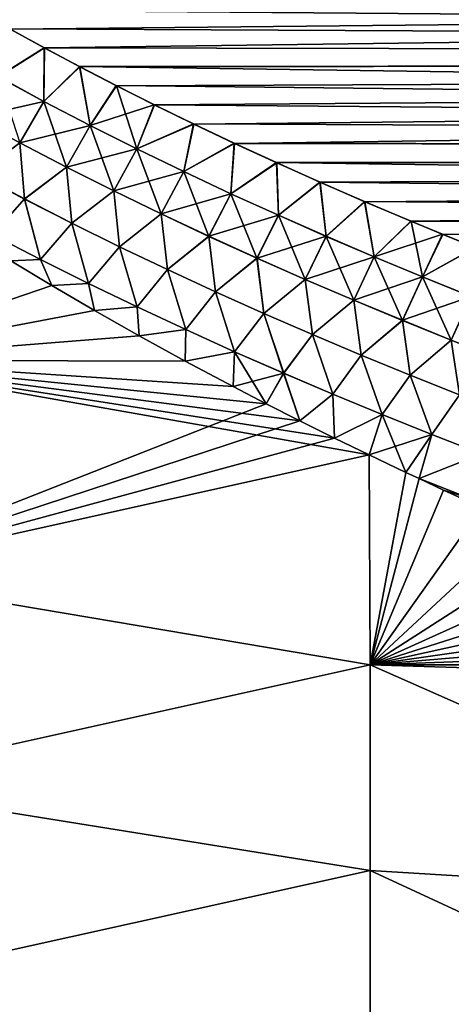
# Model space of a CAD drawing. Header units: metres. Extents: x -61 to 49, y -32 to 32.
# Tile 108 of 256: x 11.77 to 13.92, y -8.49 to -3.58. Entities that reach past the tile are written whole.
import ezdxf

# ---------------------------------------------------------------- set-up
doc = ezdxf.new("R2010")
doc.units = ezdxf.units.M
doc.layers.add('solid_K_27_40_10_000Y34', color=7, linetype='CONTINUOUS')

msp = doc.modelspace()

# ---------------------------------------------------------------- linework, layer by layer
at = {"layer": 'solid_K_27_40_10_000Y34'}
for points in [[(42.942265, -3.311549, -20.530529), (42.852791, -3.782168, -20.622059), (11.243661, -3.349694, -19.430775)], [(42.942299, -3.311345, 20.530491), (11.557972, -3.535367, 19.477951), (11.722782, -3.628571, 19.502645)], [(42.942299, -3.311345, 20.530491), (11.722782, -3.628571, 19.502645), (11.893637, -3.722295, 19.528173)], [(42.852829, -3.781986, 20.622021), (42.942299, -3.311345, 20.530491), (11.893637, -3.722295, 19.528173)], [(42.852791, -3.782168, -20.622059), (11.397275, -3.441799, -19.453844), (11.243661, -3.349694, -19.430775)], [(42.852791, -3.782168, -20.622059), (11.556407, -3.534469, -19.477716), (11.397275, -3.441799, -19.453844)], [(42.852791, -3.782168, -20.622059), (11.7212, -3.62769, -19.502409), (11.556407, -3.534469, -19.477716)], [(11.662467, -3.865767, 19.535351), (11.893637, -3.722295, 19.528173), (11.722782, -3.628571, 19.502645)], [(11.662584, -3.865583, -19.535343), (11.7212, -3.62769, -19.502409), (11.892038, -3.721432, -19.527935)], [(42.852791, -3.782168, -20.622059), (11.892038, -3.721432, -19.527935), (11.7212, -3.62769, -19.502409)], [(11.891233, -3.989197, 19.57091), (11.893637, -3.722295, 19.528173), (11.662467, -3.865767, 19.535351)], [(11.891353, -3.989002, -19.5709), (11.662584, -3.865583, -19.535343), (11.892038, -3.721432, -19.527935)], [(11.891233, -3.989197, 19.57091), (12.07091, -3.816508, 19.554552), (11.893637, -3.722295, 19.528173)], [(11.891353, -3.989002, -19.5709), (11.892038, -3.721432, -19.527935), (12.069296, -3.815662, -19.554312)], [(42.852791, -3.782168, -20.622059), (12.069296, -3.815662, -19.554312), (11.892038, -3.721432, -19.527935)], [(42.852829, -3.781986, 20.622021), (11.893637, -3.722295, 19.528173), (12.07091, -3.816508, 19.554552)], [(12.121965, -4.109103, 19.606621), (12.07091, -3.816508, 19.554552), (11.891233, -3.989197, 19.57091)], [(12.122087, -4.108896, -19.606607), (11.891353, -3.989002, -19.5709), (12.069296, -3.815662, -19.554312)], [(42.852791, -3.782168, -20.622059), (42.75079, -4.251881, -20.72611), (12.069296, -3.815662, -19.554312)], [(42.75079, -4.251881, -20.72611), (12.252652, -3.9104, -19.581545), (12.069296, -3.815662, -19.554312)], [(12.122087, -4.108896, -19.606607), (12.069296, -3.815662, -19.554312), (12.252652, -3.9104, -19.581545)], [(42.852829, -3.781986, 20.622021), (12.07091, -3.816508, 19.554552), (12.25428, -3.911228, 19.581787)], [(12.121965, -4.109103, 19.606621), (12.25428, -3.911228, 19.581787), (12.07091, -3.816508, 19.554552)], [(42.852829, -3.781986, 20.622021), (12.25428, -3.911228, 19.581787), (12.443772, -4.006448, 19.609884)], [(42.852829, -3.781986, 20.622021), (12.443772, -4.006448, 19.609884), (12.639822, -4.102132, 19.638865)], [(42.852829, -3.781986, 20.622021), (12.639822, -4.102132, 19.638865), (12.842864, -4.198244, 19.668743)], [(42.750828, -4.251721, 20.726072), (42.852829, -3.781986, 20.622021), (12.842864, -4.198244, 19.668743)], [(11.538527, -4.069895, -19.530052), (11.662584, -3.865583, -19.535343), (11.891353, -3.989002, -19.5709)], [(11.891233, -3.989197, 19.57091), (11.662467, -3.865767, 19.535351), (11.770409, -4.195474, 19.567539)], [(12.354488, -4.225688, 19.642452), (12.25428, -3.911228, 19.581787), (12.121965, -4.109103, 19.606621)], [(12.122087, -4.108896, -19.606607), (12.252652, -3.9104, -19.581545), (12.442131, -4.005637, -19.609642)], [(42.75079, -4.251881, -20.72611), (12.442131, -4.005637, -19.609642), (12.252652, -3.9104, -19.581545)], [(12.354488, -4.225688, 19.642452), (12.443772, -4.006448, 19.609884), (12.25428, -3.911228, 19.581787)], [(11.770524, -4.195278, -19.567556), (11.538527, -4.069895, -19.530052), (11.891353, -3.989002, -19.5709)], [(11.891233, -3.989197, 19.57091), (11.770409, -4.195474, 19.567539), (12.00419, -4.317158, 19.605143)], [(11.770524, -4.195278, -19.567556), (11.891353, -3.989002, -19.5709), (12.122087, -4.108896, -19.606607)], [(12.121965, -4.109103, 19.606621), (11.891233, -3.989197, 19.57091), (12.00419, -4.317158, 19.605143)], [(12.354612, -4.22547, -19.642439), (12.122087, -4.108896, -19.606607), (12.442131, -4.005637, -19.609642)], [(12.354488, -4.225688, 19.642452), (12.639822, -4.102132, 19.638865), (12.443772, -4.006448, 19.609884)], [(12.354612, -4.22547, -19.642439), (12.442131, -4.005637, -19.609642), (12.638168, -4.101338, -19.63862)], [(42.75079, -4.251881, -20.72611), (12.638168, -4.101338, -19.63862), (12.442131, -4.005637, -19.609642)], [(11.559423, -4.351292, -19.520088), (11.538527, -4.069895, -19.530052), (11.770524, -4.195278, -19.567556)], [(12.00431, -4.31695, -19.605158), (11.770524, -4.195278, -19.567556), (12.122087, -4.108896, -19.606607)], [(12.121965, -4.109103, 19.606621), (12.00419, -4.317158, 19.605143), (12.239602, -4.435358, 19.642815)], [(12.00431, -4.31695, -19.605158), (12.122087, -4.108896, -19.606607), (12.354612, -4.22547, -19.642439)], [(12.354488, -4.225688, 19.642452), (12.121965, -4.109103, 19.606621), (12.239602, -4.435358, 19.642815)], [(12.588675, -4.339111, 19.678383), (12.639822, -4.102132, 19.638865), (12.354488, -4.225688, 19.642452)], [(12.588801, -4.338883, -19.678366), (12.354612, -4.22547, -19.642439), (12.638168, -4.101338, -19.63862)], [(12.588675, -4.339111, 19.678383), (12.842864, -4.198244, 19.668743), (12.639822, -4.102132, 19.638865)], [(12.588801, -4.338883, -19.678366), (12.638168, -4.101338, -19.63862), (12.8412, -4.197467, -19.668497)], [(42.75079, -4.251881, -20.72611), (12.8412, -4.197467, -19.668497), (12.638168, -4.101338, -19.63862)], [(11.770409, -4.195474, 19.567539), (11.559361, -4.351408, 19.520061), (11.794237, -4.475891, 19.559324)], [(11.794305, -4.475762, -19.559351), (11.559423, -4.351292, -19.520088), (11.770524, -4.195278, -19.567556)], [(12.00419, -4.317158, 19.605143), (11.770409, -4.195474, 19.567539), (11.794237, -4.475891, 19.559324)], [(11.794305, -4.475762, -19.559351), (11.770524, -4.195278, -19.567556), (12.00431, -4.31695, -19.605158)], [(12.824402, -4.449533, 19.71439), (12.842864, -4.198244, 19.668743), (12.588675, -4.339111, 19.678383)], [(12.824531, -4.449295, -19.714369), (12.588801, -4.338883, -19.678366), (12.8412, -4.197467, -19.668497)], [(12.824402, -4.449533, 19.71439), (13.052702, -4.294793, 19.699524), (12.842864, -4.198244, 19.668743)], [(12.824531, -4.449295, -19.714369), (12.8412, -4.197467, -19.668497), (13.051027, -4.294033, -19.699278)], [(42.75079, -4.251881, -20.72611), (13.051027, -4.294033, -19.699278), (12.8412, -4.197467, -19.668497)], [(42.750828, -4.251721, 20.726072), (12.842864, -4.198244, 19.668743), (13.052702, -4.294793, 19.699524)], [(12.239723, -4.435138, -19.64283), (12.00431, -4.31695, -19.605158), (12.354612, -4.22547, -19.642439)], [(12.354488, -4.225688, 19.642452), (12.239602, -4.435358, 19.642815), (12.476528, -4.550249, 19.680536)], [(12.239723, -4.435138, -19.64283), (12.354612, -4.22547, -19.642439), (12.588801, -4.338883, -19.678366)], [(12.588675, -4.339111, 19.678383), (12.354488, -4.225688, 19.642452), (12.476528, -4.550249, 19.680536)], [(42.75079, -4.251881, -20.72611), (42.636288, -4.720287, -20.842739), (13.051027, -4.294033, -19.699278)], [(42.750828, -4.251721, 20.726072), (13.052702, -4.294793, 19.699524), (13.269174, -4.391784, 19.731215)], [(42.750828, -4.251721, 20.726072), (13.269174, -4.391784, 19.731215), (13.492775, -4.489178, 19.76383)], [(42.750828, -4.251721, 20.726072), (13.492775, -4.489178, 19.76383), (13.723998, -4.586935, 19.797388)], [(42.750828, -4.251721, 20.726072), (13.723998, -4.586935, 19.797388), (13.882436, -4.652303, 19.82029)], [(42.750828, -4.251721, 20.726072), (13.882436, -4.652303, 19.82029), (14.044009, -4.717848, 19.843613)], [(12.00419, -4.317158, 19.605143), (11.794237, -4.475891, 19.559324), (12.030619, -4.596676, 19.598614)], [(12.03069, -4.596536, -19.598642), (11.794305, -4.475762, -19.559351), (12.00431, -4.31695, -19.605158)], [(12.239602, -4.435358, 19.642815), (12.00419, -4.317158, 19.605143), (12.030619, -4.596676, 19.598614)], [(12.03069, -4.596536, -19.598642), (12.00431, -4.31695, -19.605158), (12.239723, -4.435138, -19.64283)], [(13.061544, -4.557114, 19.75045), (13.052702, -4.294793, 19.699524), (12.824402, -4.449533, 19.71439)], [(13.061674, -4.556865, -19.750427), (12.824531, -4.449295, -19.714369), (13.051027, -4.294033, -19.699278)], [(42.636288, -4.720287, -20.842739), (13.267491, -4.391041, -19.730968), (13.051027, -4.294033, -19.699278)], [(13.061674, -4.556865, -19.750427), (13.051027, -4.294033, -19.699278), (13.267491, -4.391041, -19.730968)], [(13.061544, -4.557114, 19.75045), (13.269174, -4.391784, 19.731215), (13.052702, -4.294793, 19.699524)], [(11.794237, -4.475891, 19.559324), (11.559361, -4.351408, 19.520061), (11.634474, -4.653721, 19.492222)], [(11.634487, -4.653688, -19.492233), (11.559423, -4.351292, -19.520088), (11.794305, -4.475762, -19.559351)], [(12.476651, -4.550019, -19.68055), (12.239723, -4.435138, -19.64283), (12.588801, -4.338883, -19.678366)], [(12.588675, -4.339111, 19.678383), (12.476528, -4.550249, 19.680536), (12.714856, -4.662008, 19.718285)], [(12.476651, -4.550019, -19.68055), (12.588801, -4.338883, -19.678366), (12.824531, -4.449295, -19.714369)], [(12.824402, -4.449533, 19.71439), (12.588675, -4.339111, 19.678383), (12.714856, -4.662008, 19.718285)], [(13.299979, -4.66201, 19.786541), (13.269174, -4.391784, 19.731215), (13.061544, -4.557114, 19.75045)], [(13.300111, -4.661749, -19.786516), (13.061674, -4.556865, -19.750427), (13.267491, -4.391041, -19.730968)], [(42.636288, -4.720287, -20.842739), (13.491084, -4.488452, -19.763584), (13.267491, -4.391041, -19.730968)], [(13.300111, -4.661749, -19.786516), (13.267491, -4.391041, -19.730968), (13.491084, -4.488452, -19.763584)], [(13.299979, -4.66201, 19.786541), (13.492775, -4.489178, 19.76383), (13.269174, -4.391784, 19.731215)], [(12.239602, -4.435358, 19.642815), (12.030619, -4.596676, 19.598614), (12.268396, -4.713964, 19.637913)], [(12.268471, -4.713813, -19.637943), (12.03069, -4.596536, -19.598642), (12.239723, -4.435138, -19.64283)], [(12.476528, -4.550249, 19.680536), (12.239602, -4.435358, 19.642815), (12.268396, -4.713964, 19.637913)], [(12.268471, -4.713813, -19.637943), (12.239723, -4.435138, -19.64283), (12.476651, -4.550019, -19.68055)], [(12.71498, -4.661767, -19.718296), (12.476651, -4.550019, -19.68055), (12.824531, -4.449295, -19.714369)], [(12.824402, -4.449533, 19.71439), (12.714856, -4.662008, 19.718285), (12.954473, -4.770807, 19.756042)], [(12.71498, -4.661767, -19.718296), (12.824531, -4.449295, -19.714369), (13.061674, -4.556865, -19.750427)], [(13.061544, -4.557114, 19.75045), (12.824402, -4.449533, 19.71439), (12.954473, -4.770807, 19.756042)], [(11.794237, -4.475891, 19.559324), (11.634474, -4.653721, 19.492222), (11.873754, -4.777472, 19.533398)], [(11.873772, -4.777427, -19.533411), (11.634487, -4.653688, -19.492233), (11.794305, -4.475762, -19.559351)], [(12.030619, -4.596676, 19.598614), (11.794237, -4.475891, 19.559324), (11.873754, -4.777472, 19.533398)], [(11.873772, -4.777427, -19.533411), (11.794305, -4.475762, -19.559351), (12.03069, -4.596536, -19.598642)], [(13.539611, -4.764349, 19.822649), (13.492775, -4.489178, 19.76383), (13.299979, -4.66201, 19.786541)], [(13.539745, -4.764078, -19.822618), (13.300111, -4.661749, -19.786516), (13.491084, -4.488452, -19.763584)], [(42.636288, -4.720287, -20.842739), (13.722301, -4.586226, -19.797142), (13.491084, -4.488452, -19.763584)], [(13.539745, -4.764078, -19.822618), (13.491084, -4.488452, -19.763584), (13.722301, -4.586226, -19.797142)], [(13.539611, -4.764349, 19.822649), (13.723998, -4.586935, 19.797388), (13.492775, -4.489178, 19.76383)], [(12.476528, -4.550249, 19.680536), (12.268396, -4.713964, 19.637913), (12.50747, -4.827942, 19.677202)], [(12.507547, -4.82778, -19.677231), (12.268471, -4.713813, -19.637943), (12.476651, -4.550019, -19.68055)], [(12.714856, -4.662008, 19.718285), (12.476528, -4.550249, 19.680536), (12.50747, -4.827942, 19.677202)], [(12.507547, -4.82778, -19.677231), (12.476651, -4.550019, -19.68055), (12.71498, -4.661767, -19.718296)], [(12.954599, -4.770555, -19.756052), (12.71498, -4.661767, -19.718296), (13.061674, -4.556865, -19.750427)], [(13.061544, -4.557114, 19.75045), (12.954473, -4.770807, 19.756042), (13.195268, -4.876819, 19.793789)], [(12.954599, -4.770555, -19.756052), (13.061674, -4.556865, -19.750427), (13.300111, -4.661749, -19.786516)], [(13.299979, -4.66201, 19.786541), (13.061544, -4.557114, 19.75045), (13.195268, -4.876819, 19.793789)], [(12.030619, -4.596676, 19.598614), (11.873754, -4.777472, 19.533398), (12.11431, -4.897517, 19.574539)], [(12.114333, -4.897462, -19.574556), (11.873772, -4.777427, -19.533411), (12.03069, -4.596536, -19.598642)], [(12.268396, -4.713964, 19.637913), (12.030619, -4.596676, 19.598614), (12.11431, -4.897517, 19.574539)], [(12.114333, -4.897462, -19.574556), (12.03069, -4.596536, -19.598642), (12.268471, -4.713813, -19.637943)], [(13.78037, -4.864234, 19.858755), (13.723998, -4.586935, 19.797388), (13.539611, -4.764349, 19.822649)], [(13.539745, -4.764078, -19.822618), (13.722301, -4.586226, -19.797142), (13.880734, -4.651606, -19.820044)], [(42.636288, -4.720287, -20.842739), (13.880734, -4.651606, -19.820044), (13.722301, -4.586226, -19.797142)], [(13.78037, -4.864234, 19.858755), (13.882436, -4.652303, 19.82029), (13.723998, -4.586935, 19.797388)], [(11.873754, -4.777472, 19.533398), (11.634474, -4.653721, 19.492222), (11.726414, -4.783503, 19.48954)], [(11.873772, -4.777427, -19.533411), (11.72647, -4.783538, -19.489548), (11.634487, -4.653688, -19.492233)], [(12.714856, -4.662008, 19.718285), (12.50747, -4.827942, 19.677202), (12.747741, -4.938796, 19.716461)], [(12.747821, -4.938622, -19.716492), (12.507547, -4.82778, -19.677231), (12.71498, -4.661767, -19.718296)], [(12.954473, -4.770807, 19.756042), (12.714856, -4.662008, 19.718285), (12.747741, -4.938796, 19.716461)], [(12.747821, -4.938622, -19.716492), (12.71498, -4.661767, -19.718296), (12.954599, -4.770555, -19.756052)], [(13.195396, -4.876555, -19.793797), (12.954599, -4.770555, -19.756052), (13.300111, -4.661749, -19.786516)], [(13.299979, -4.66201, 19.786541), (13.195268, -4.876819, 19.793789), (13.437155, -4.980184, 19.831511)], [(13.195396, -4.876555, -19.793797), (13.300111, -4.661749, -19.786516), (13.539745, -4.764078, -19.822618)], [(13.539611, -4.764349, 19.822649), (13.299979, -4.66201, 19.786541), (13.437155, -4.980184, 19.831511)], [(13.780506, -4.863952, -19.858725), (13.539745, -4.764078, -19.822618), (13.880734, -4.651606, -19.820044)], [(13.78037, -4.864234, 19.858755), (14.044009, -4.717848, 19.843613), (13.882436, -4.652303, 19.82029)], [(13.780506, -4.863952, -19.858725), (13.880734, -4.651606, -19.820044), (14.042305, -4.717163, -19.843367)], [(42.636288, -4.720287, -20.842739), (14.042305, -4.717163, -19.843367), (13.880734, -4.651606, -19.820044)], [(12.268396, -4.713964, 19.637913), (12.11431, -4.897517, 19.574539), (12.356054, -5.01406, 19.615627)], [(12.356082, -5.013995, -19.615648), (12.114333, -4.897462, -19.574556), (12.268471, -4.713813, -19.637943)], [(12.50747, -4.827942, 19.677202), (12.268396, -4.713964, 19.637913), (12.356054, -5.01406, 19.615627)], [(12.356082, -5.013995, -19.615648), (12.268471, -4.713813, -19.637943), (12.507547, -4.82778, -19.677231)], [(14.022186, -4.961767, 19.894852), (14.044009, -4.717848, 19.843613), (13.78037, -4.864234, 19.858755)], [(14.022324, -4.961474, -19.894815), (13.780506, -4.863952, -19.858725), (14.042305, -4.717163, -19.843367)], [(11.931225, -4.907364, 19.520231), (11.726414, -4.783503, 19.48954), (10.838671, -5.279273, 19.088459)], [(11.72647, -4.783538, -19.489548), (11.931278, -4.907396, -19.520239), (10.838671, -5.279294, -19.088453)], [(11.873754, -4.777472, 19.533398), (11.726414, -4.783503, 19.48954), (11.931225, -4.907364, 19.520231)], [(11.873772, -4.777427, -19.533411), (11.931278, -4.907396, -19.520239), (11.72647, -4.783538, -19.489548)], [(12.11431, -4.897517, 19.574539), (11.873754, -4.777472, 19.533398), (11.931225, -4.907364, 19.520231)], [(12.114333, -4.897462, -19.574556), (11.931278, -4.907396, -19.520239), (11.873772, -4.777427, -19.533411)], [(12.954473, -4.770807, 19.756042), (12.747741, -4.938796, 19.716461), (12.989108, -5.046711, 19.755676)], [(12.989191, -5.046526, -19.755707), (12.747821, -4.938622, -19.716492), (12.954599, -4.770555, -19.756052)], [(13.195268, -4.876819, 19.793789), (12.954473, -4.770807, 19.756042), (12.989108, -5.046711, 19.755676)], [(12.989191, -5.046526, -19.755707), (12.954599, -4.770555, -19.756052), (13.195396, -4.876555, -19.793797)], [(13.437285, -4.979908, -19.831518), (13.195396, -4.876555, -19.793797), (13.539745, -4.764078, -19.822618)], [(13.539611, -4.764349, 19.822649), (13.437155, -4.980184, 19.831511), (13.680071, -5.08101, 19.869194)], [(13.437285, -4.979908, -19.831518), (13.539745, -4.764078, -19.822618), (13.780506, -4.863952, -19.858725)], [(13.78037, -4.864234, 19.858755), (13.539611, -4.764349, 19.822649), (13.680071, -5.08101, 19.869194)], [(12.50747, -4.827942, 19.677202), (12.356054, -5.01406, 19.615627), (12.598899, -5.127303, 19.656649)], [(12.59893, -5.127226, -19.656672), (12.356082, -5.013995, -19.615648), (12.507547, -4.82778, -19.677231)], [(12.747741, -4.938796, 19.716461), (12.50747, -4.827942, 19.677202), (12.598899, -5.127303, 19.656649)], [(12.59893, -5.127226, -19.656672), (12.507547, -4.82778, -19.677231), (12.747821, -4.938622, -19.716492)], [(12.14446, -5.032084, 19.552168), (11.931225, -4.907364, 19.520231), (10.838671, -5.279273, 19.088459)], [(11.931278, -4.907396, -19.520239), (12.14451, -5.032113, -19.552176), (10.838671, -5.279294, -19.088453)], [(12.11431, -4.897517, 19.574539), (11.931225, -4.907364, 19.520231), (12.14446, -5.032084, 19.552168)], [(12.114333, -4.897462, -19.574556), (12.14451, -5.032113, -19.552176), (11.931278, -4.907396, -19.520239)], [(12.356054, -5.01406, 19.615627), (12.11431, -4.897517, 19.574539), (12.14446, -5.032084, 19.552168)], [(12.356082, -5.013995, -19.615648), (12.14451, -5.032113, -19.552176), (12.114333, -4.897462, -19.574556)], [(13.195268, -4.876819, 19.793789), (12.989108, -5.046711, 19.755676), (13.231483, -5.151858, 19.794832)], [(13.231568, -5.151661, -19.794863), (12.989191, -5.046526, -19.755707), (13.195396, -4.876555, -19.793797)], [(13.437155, -4.980184, 19.831511), (13.195268, -4.876819, 19.793789), (13.231483, -5.151858, 19.794832)], [(13.231568, -5.151661, -19.794863), (13.195396, -4.876555, -19.793797), (13.437285, -4.979908, -19.831518)], [(13.680202, -5.080724, -19.8692), (13.437285, -4.979908, -19.831518), (13.780506, -4.863952, -19.858725)], [(13.78037, -4.864234, 19.858755), (13.680071, -5.08101, 19.869194), (13.923953, -5.179407, 19.906828)], [(13.680202, -5.080724, -19.8692), (13.780506, -4.863952, -19.858725), (14.022324, -4.961474, -19.894815)], [(14.022186, -4.961767, 19.894852), (13.78037, -4.864234, 19.858755), (13.923953, -5.179407, 19.906828)], [(12.747741, -4.938796, 19.716461), (12.598899, -5.127303, 19.656649), (12.842752, -5.237446, 19.697586)], [(12.842788, -5.237358, -19.697613), (12.59893, -5.127226, -19.656672), (12.747821, -4.938622, -19.716492)], [(12.989108, -5.046711, 19.755676), (12.747741, -4.938796, 19.716461), (12.842752, -5.237446, 19.697586)], [(12.842788, -5.237358, -19.697613), (12.747821, -4.938622, -19.716492), (12.989191, -5.046526, -19.755707)], [(13.437155, -4.980184, 19.831511), (13.231483, -5.151858, 19.794832), (13.474805, -5.254358, 19.83392)], [(13.474894, -5.25415, -19.83395), (13.231568, -5.151661, -19.794863), (13.437285, -4.979908, -19.831518)], [(13.680071, -5.08101, 19.869194), (13.437155, -4.980184, 19.831511), (13.474805, -5.254358, 19.83392)], [(13.474894, -5.25415, -19.83395), (13.437285, -4.979908, -19.831518), (13.680202, -5.080724, -19.8692)], [(13.924087, -5.179111, -19.906832), (13.680202, -5.080724, -19.8692), (14.022324, -4.961474, -19.894815)], [(14.022186, -4.961767, 19.894852), (13.923953, -5.179407, 19.906828), (14.168739, -5.275485, 19.944399)], [(12.36656, -5.157565, 19.585455), (12.14446, -5.032084, 19.552168), (10.838671, -5.279273, 19.088459)], [(12.14451, -5.032113, -19.552176), (12.366607, -5.157591, -19.585461), (10.838671, -5.279294, -19.088453)], [(12.356054, -5.01406, 19.615627), (12.14446, -5.032084, 19.552168), (12.36656, -5.157565, 19.585455)], [(12.356082, -5.013995, -19.615648), (12.366607, -5.157591, -19.585461), (12.14451, -5.032113, -19.552176)], [(12.598899, -5.127303, 19.656649), (12.356054, -5.01406, 19.615627), (12.36656, -5.157565, 19.585455)], [(12.59893, -5.127226, -19.656672), (12.366607, -5.157591, -19.585461), (12.356082, -5.013995, -19.615648)], [(12.989108, -5.046711, 19.755676), (12.842752, -5.237446, 19.697586), (13.087532, -5.344681, 19.738432)], [(13.087571, -5.344581, -19.738461), (12.842788, -5.237358, -19.697613), (12.989191, -5.046526, -19.755707)], [(13.231483, -5.151858, 19.794832), (12.989108, -5.046711, 19.755676), (13.087532, -5.344681, 19.738432)], [(13.087571, -5.344581, -19.738461), (12.989191, -5.046526, -19.755707), (13.231568, -5.151661, -19.794863)], [(13.680071, -5.08101, 19.869194), (13.474805, -5.254358, 19.83392), (13.719021, -5.354326, 19.872925)], [(13.719112, -5.354107, -19.872955), (13.474894, -5.25415, -19.83395), (13.680202, -5.080724, -19.8692)], [(13.923953, -5.179407, 19.906828), (13.680071, -5.08101, 19.869194), (13.719021, -5.354326, 19.872925)], [(13.719112, -5.354107, -19.872955), (13.680202, -5.080724, -19.8692), (13.924087, -5.179111, -19.906832)], [(12.598899, -5.127303, 19.656649), (12.36656, -5.157565, 19.585455), (12.596845, -5.284, 19.619783)], [(12.59893, -5.127226, -19.656672), (12.596889, -5.284023, -19.619789), (12.366607, -5.157591, -19.585461)], [(12.842752, -5.237446, 19.697586), (12.598899, -5.127303, 19.656649), (12.596845, -5.284, 19.619783)], [(12.842788, -5.237358, -19.697613), (12.596889, -5.284023, -19.619789), (12.59893, -5.127226, -19.656672)], [(13.231483, -5.151858, 19.794832), (13.087532, -5.344681, 19.738432), (13.333179, -5.449147, 19.779173)], [(13.333221, -5.449035, -19.779203), (13.087571, -5.344581, -19.738461), (13.231568, -5.151661, -19.794863)], [(13.474805, -5.254358, 19.83392), (13.231483, -5.151858, 19.794832), (13.333179, -5.449147, 19.779173)], [(13.333221, -5.449035, -19.779203), (13.231568, -5.151661, -19.794863), (13.474894, -5.25415, -19.83395)], [(12.596845, -5.284, 19.619783), (12.36656, -5.157565, 19.585455), (10.838671, -5.279273, 19.088459)], [(12.366607, -5.157591, -19.585461), (12.596889, -5.284023, -19.619789), (10.838671, -5.279294, -19.088453)], [(13.923953, -5.179407, 19.906828), (13.719021, -5.354326, 19.872925), (13.964074, -5.451877, 19.911839)], [(13.964168, -5.451647, -19.911871), (13.719112, -5.354107, -19.872955), (13.924087, -5.179111, -19.906832)], [(14.168739, -5.275485, 19.944399), (13.923953, -5.179407, 19.906828), (13.964074, -5.451877, 19.911839)], [(12.842752, -5.237446, 19.697586), (12.596845, -5.284, 19.619783), (12.835714, -5.411308, 19.655235)], [(12.842788, -5.237358, -19.697613), (12.835753, -5.411328, -19.655241), (12.596889, -5.284023, -19.619789)], [(12.842752, -5.237446, 19.697586), (12.835714, -5.411308, 19.655235), (13.00006, -5.496589, 19.679585)], [(13.087571, -5.344581, -19.738461), (12.835753, -5.411328, -19.655241), (12.842788, -5.237358, -19.697613)], [(13.087532, -5.344681, 19.738432), (12.842752, -5.237446, 19.697586), (13.00006, -5.496589, 19.679585)], [(13.579691, -5.550842, -19.81983), (13.333221, -5.449035, -19.779203), (13.474894, -5.25415, -19.83395)], [(13.579691, -5.550842, -19.81983), (13.474894, -5.25415, -19.83395), (13.719112, -5.354107, -19.872955)], [(13.00006, -5.496589, 19.679585), (10.838671, -5.279273, 19.088459), (10.838671, -6.34678, 18.760553)], [(12.835714, -5.411308, 19.655235), (12.596845, -5.284, 19.619783), (10.838671, -5.279273, 19.088459)], [(13.00006, -5.496589, 19.679585), (12.835714, -5.411308, 19.655235), (10.838671, -5.279273, 19.088459)], [(13.514456, -5.751908, -19.755672), (10.838671, -6.346819, -18.76054), (10.838671, -5.279294, -19.088453)], [(13.341865, -5.667959, -19.730209), (13.514456, -5.751908, -19.755672), (10.838671, -5.279294, -19.088453)], [(13.168754, -5.582161, -19.704569), (13.341865, -5.667959, -19.730209), (10.838671, -5.279294, -19.088453)], [(13.000097, -5.496607, -19.67959), (13.168754, -5.582161, -19.704569), (10.838671, -5.279294, -19.088453)], [(12.835753, -5.411328, -19.655241), (13.000097, -5.496607, -19.67959), (10.838671, -5.279294, -19.088453)], [(12.596889, -5.284023, -19.619789), (12.835753, -5.411328, -19.655241), (10.838671, -5.279294, -19.088453)], [(13.474805, -5.254358, 19.83392), (13.333179, -5.449147, 19.779173), (13.579644, -5.550965, 19.819798)], [(13.719021, -5.354326, 19.872925), (13.474805, -5.254358, 19.83392), (13.579644, -5.550965, 19.819798)], [(13.087571, -5.344581, -19.738461), (13.000097, -5.496607, -19.67959), (12.835753, -5.411328, -19.655241)], [(13.087532, -5.344681, 19.738432), (13.00006, -5.496589, 19.679585), (13.168719, -5.582144, 19.704563)], [(13.087571, -5.344581, -19.738461), (13.168754, -5.582161, -19.704569), (13.000097, -5.496607, -19.67959)], [(13.333179, -5.449147, 19.779173), (13.087532, -5.344681, 19.738432), (13.168719, -5.582144, 19.704563)], [(13.333221, -5.449035, -19.779203), (13.168754, -5.582161, -19.704569), (13.087571, -5.344581, -19.738461)], [(13.719021, -5.354326, 19.872925), (13.579644, -5.550965, 19.819798), (13.826881, -5.650258, 19.8603)], [(13.826931, -5.650124, -19.860334), (13.579691, -5.550842, -19.81983), (13.719112, -5.354107, -19.872955)], [(13.964074, -5.451877, 19.911839), (13.719021, -5.354326, 19.872925), (13.826881, -5.650258, 19.8603)], [(13.826931, -5.650124, -19.860334), (13.719112, -5.354107, -19.872955), (13.964168, -5.451647, -19.911871)], [(13.333179, -5.449147, 19.779173), (13.168719, -5.582144, 19.704563), (13.341832, -5.667943, 19.730206)], [(13.333221, -5.449035, -19.779203), (13.341865, -5.667959, -19.730209), (13.168754, -5.582161, -19.704569)], [(13.579644, -5.550965, 19.819798), (13.333179, -5.449147, 19.779173), (13.341832, -5.667943, 19.730206)], [(13.579691, -5.550842, -19.81983), (13.341865, -5.667959, -19.730209), (13.333221, -5.449035, -19.779203)], [(13.168719, -5.582144, 19.704563), (13.00006, -5.496589, 19.679585), (10.838671, -6.34678, 18.760553)], [(13.964074, -5.451877, 19.911839), (13.826881, -5.650258, 19.8603), (14.074839, -5.747149, 19.900669)], [(14.074892, -5.747002, -19.900707), (13.826931, -5.650124, -19.860334), (13.964168, -5.451647, -19.911871)], [(13.341832, -5.667943, 19.730206), (13.168719, -5.582144, 19.704563), (10.838671, -6.34678, 18.760553)], [(13.579644, -5.550965, 19.819798), (13.341832, -5.667943, 19.730206), (13.514456, -5.751909, 19.755672)], [(13.579691, -5.550842, -19.81983), (13.514456, -5.751908, -19.755672), (13.341865, -5.667959, -19.730209)], [(13.826931, -5.650124, -19.860334), (13.514456, -5.751908, -19.755672), (13.579691, -5.550842, -19.81983)], [(13.579644, -5.550965, 19.819798), (13.514456, -5.751909, 19.755672), (13.697897, -5.839484, 19.782619)], [(13.826881, -5.650258, 19.8603), (13.579644, -5.550965, 19.819798), (13.697897, -5.839484, 19.782619)], [(13.514456, -5.751909, 19.755672), (13.341832, -5.667943, 19.730206), (10.838671, -6.34678, 18.760553)], [(13.826931, -5.650124, -19.860334), (13.69791, -5.83949, -19.782621), (13.514456, -5.751908, -19.755672)], [(13.826881, -5.650258, 19.8603), (13.697897, -5.839484, 19.782619), (13.763156, -5.870221, 19.792183)], [(13.826931, -5.650124, -19.860334), (13.763158, -5.870222, -19.792183), (13.69791, -5.83949, -19.782621)], [(14.074839, -5.747149, 19.900669), (13.826881, -5.650258, 19.8603), (13.763156, -5.870221, 19.792183)], [(14.074892, -5.747002, -19.900707), (13.763158, -5.870222, -19.792183), (13.826931, -5.650124, -19.860334)], [(13.514456, -5.751908, -19.755672), (13.518478, -6.798305, -19.421633), (10.838671, -6.346819, -18.76054)], [(13.518478, -6.798297, 19.421635), (13.514456, -5.751909, 19.755672), (10.838671, -6.34678, 18.760553)], [(13.69791, -5.83949, -19.782621), (13.518478, -6.798305, -19.421633), (13.514456, -5.751908, -19.755672)], [(13.697897, -5.839484, 19.782619), (13.514456, -5.751909, 19.755672), (13.518478, -6.798297, 19.421635)], [(14.074839, -5.747149, 19.900669), (13.763156, -5.870221, 19.792183), (14.013117, -5.968212, 19.833994)], [(14.013124, -5.968201, -19.834), (13.763158, -5.870222, -19.792183), (14.074892, -5.747002, -19.900707)], [(13.763156, -5.870221, 19.792183), (13.697897, -5.839484, 19.782619), (13.518478, -6.798297, 19.421635)], [(13.69791, -5.83949, -19.782621), (13.763158, -5.870222, -19.792183), (13.518478, -6.798305, -19.421633)], [(13.88574, -5.927361, 19.810122), (13.763156, -5.870221, 19.792183), (13.518478, -6.798297, 19.421635)], [(13.763158, -5.870222, -19.792183), (13.885767, -5.927372, -19.810125), (13.518478, -6.798305, -19.421633)], [(14.013117, -5.968212, 19.833994), (13.763156, -5.870221, 19.792183), (13.88574, -5.927361, 19.810122)], [(14.013124, -5.968201, -19.834), (13.885767, -5.927372, -19.810125), (13.763158, -5.870222, -19.792183)], [(14.075777, -6.014386, 19.837879), (13.88574, -5.927361, 19.810122), (13.518478, -6.798297, 19.421635)], [(13.885767, -5.927372, -19.810125), (14.075802, -6.014396, -19.837883), (13.518478, -6.798305, -19.421633)], [(14.013117, -5.968212, 19.833994), (13.88574, -5.927361, 19.810122), (14.075777, -6.014386, 19.837879)], [(14.013124, -5.968201, -19.834), (14.075802, -6.014396, -19.837883), (13.885767, -5.927372, -19.810125)], [(14.27054, -6.101605, 19.866289), (14.075777, -6.014386, 19.837879), (13.518478, -6.798297, 19.421635)], [(14.075802, -6.014396, -19.837883), (14.270562, -6.101614, -19.866293), (13.518478, -6.798305, -19.421633)], [(14.470243, -6.188969, 19.895401), (14.27054, -6.101605, 19.866289), (13.518478, -6.798297, 19.421635)], [(14.270562, -6.101614, -19.866293), (14.470263, -6.188978, -19.895403), (13.518478, -6.798305, -19.421633)], [(14.674587, -6.276544, 19.925087), (14.470243, -6.188969, 19.895401), (13.518478, -6.798297, 19.421635)], [(14.470263, -6.188978, -19.895403), (14.674605, -6.276551, -19.925091), (13.518478, -6.798305, -19.421633)], [(14.883398, -6.36437, 19.955263), (14.674587, -6.276544, 19.925087), (13.518478, -6.798297, 19.421635)], [(14.674605, -6.276551, -19.925091), (14.883415, -6.364377, -19.955265), (13.518478, -6.798305, -19.421633)], [(13.518478, -6.798297, 19.421635), (10.838671, -6.34678, 18.760553), (10.838671, -7.394108, 18.373001)], [(13.518478, -6.798305, -19.421633), (10.838671, -7.394165, -18.372978), (10.838671, -6.346819, -18.76054)], [(15.096914, -6.452397, 19.985985), (14.883398, -6.36437, 19.955263), (13.518478, -6.798297, 19.421635)], [(14.883415, -6.364377, -19.955265), (15.09693, -6.452403, -19.985987), (13.518478, -6.798305, -19.421633)], [(15.315372, -6.540574, 20.017309), (15.096914, -6.452397, 19.985985), (13.518478, -6.798297, 19.421635)], [(15.09693, -6.452403, -19.985987), (15.315386, -6.540579, -20.017311), (13.518478, -6.798305, -19.421633)], [(15.539012, -6.62885, 20.049294), (15.315372, -6.540574, 20.017309), (13.518478, -6.798297, 19.421635)], [(15.315386, -6.540579, -20.017311), (15.539024, -6.628854, -20.049295), (13.518478, -6.798305, -19.421633)], [(15.768072, -6.71717, 20.081989), (15.539012, -6.62885, 20.049294), (13.518478, -6.798297, 19.421635)], [(15.539024, -6.628854, -20.049295), (15.768083, -6.717174, -20.081989), (13.518478, -6.798305, -19.421633)], [(15.986721, -6.799645, 20.113111), (15.768072, -6.71717, 20.081989), (13.518478, -6.798297, 19.421635)], [(15.768083, -6.717174, -20.081989), (15.986727, -6.799647, -20.113113), (13.518478, -6.798305, -19.421633)], [(13.518478, -7.82518, 19.031115), (13.518478, -6.798297, 19.421635), (10.838671, -7.394108, 18.373001)], [(13.518478, -6.798305, -19.421633), (13.518478, -7.825194, -19.031109), (10.838671, -7.394165, -18.372978)], [(16.214842, -7.990036, 19.732908), (13.518478, -6.798297, 19.421635), (13.518478, -7.82518, 19.031115)], [(16.209625, -6.882235, 20.144655), (15.986721, -6.799645, 20.113111), (13.518478, -6.798297, 19.421635)], [(16.214842, -7.990036, 19.732908), (16.209625, -6.882235, 20.144655), (13.518478, -6.798297, 19.421635)], [(16.214842, -7.99003, -19.73291), (13.518478, -7.825194, -19.031109), (13.518478, -6.798305, -19.421633)], [(16.209625, -6.882235, -20.144655), (16.214842, -7.99003, -19.73291), (13.518478, -6.798305, -19.421633)], [(15.986727, -6.799647, -20.113113), (16.209625, -6.882235, -20.144655), (13.518478, -6.798305, -19.421633)], [(13.518478, -7.82518, 19.031115), (10.838671, -7.394108, 18.373001), (10.838671, -8.417927, 17.927032)], [(13.518478, -7.825194, -19.031109), (10.838671, -8.418, -17.926998), (10.838671, -7.394165, -18.372978)], [(13.518478, -8.829757, 18.586344), (13.518478, -7.82518, 19.031115), (10.838671, -8.417927, 17.927032)], [(13.518478, -7.825194, -19.031109), (13.518478, -8.829777, -18.586334), (10.838671, -8.418, -17.926998)], [(16.214842, -9.073252, 19.258879), (13.518478, -7.82518, 19.031115), (13.518478, -8.829757, 18.586344)], [(16.214842, -9.073252, 19.258879), (16.214842, -7.990036, 19.732908), (13.518478, -7.82518, 19.031115)], [(16.214842, -9.073238, -19.258886), (13.518478, -8.829777, -18.586334), (13.518478, -7.825194, -19.031109)], [(16.214842, -7.99003, -19.73291), (16.214842, -9.073238, -19.258886), (13.518478, -7.825194, -19.031109)], [(13.518478, -8.829757, 18.586344), (10.838671, -8.417927, 17.927032), (10.838671, -9.414981, 17.424067)], [(13.518478, -8.829777, -18.586334), (10.838671, -9.41507, -17.424019), (10.838671, -8.418, -17.926998)]]:
    msp.add_3dface(points, dxfattribs=at)

doc.saveas('drawing.dxf')
